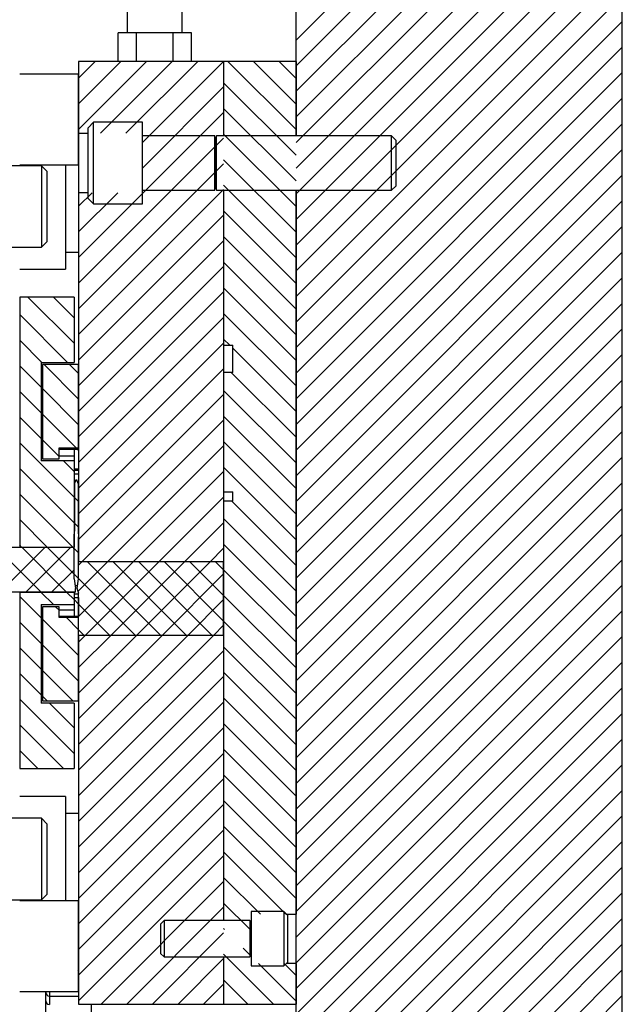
# Model space of a CAD drawing. Header units: inches. Extents: x 1880 to 2363, y -453 to -54.
# Tile 192 of 256: x 1982.92 to 1987.07, y -423.49 to -416.7. Entities that reach past the tile are written whole.
import ezdxf

# ---------------------------------------------------------------- set-up
doc = ezdxf.new("R2010")
doc.units = ezdxf.units.IN
doc.header["$LTSCALE"] = 0.5
doc.header["$MEASUREMENT"] = 0
doc.layers.add('SID-M-F', color=202, linetype='Continuous')
doc.layers.add('SID-M-S', color=105, linetype='Continuous')

msp = doc.modelspace()

# ---------------------------------------------------------------- linework, layer by layer
at = {"layer": 'SID-M-F', "linetype": 'Continuous'}
for p, q in [((1984.8244, -416.83701), (1986.06962, -415.59179)), ((1984.8244, -417.01378), (1986.24639, -415.59179)), ((1984.8244, -417.19056), (1986.42317, -415.59179)), ((1984.8244, -417.36734), (1986.59995, -415.59179)), ((1984.8244, -417.54411), (1986.77673, -415.59179)), ((1984.8244, -417.72089), (1986.9535, -415.59179)), ((1984.8244, -417.89767), (1987.0744, -415.64767)), ((1984.8244, -418.07444), (1987.0744, -415.82444)), ((1984.8244, -418.25122), (1987.0744, -416.00122)), ((1984.8244, -418.428), (1987.0744, -416.178)), ((1984.8244, -418.60477), (1987.0744, -416.35477)), ((1984.8244, -418.78155), (1987.0744, -416.53155)), ((1984.8244, -418.95833), (1987.0744, -416.70833)), ((1984.8244, -419.1351), (1987.0744, -416.8851)), ((1983.3244, -417.09957), (1983.4388, -416.98517)), ((1983.3244, -417.27635), (1983.61558, -416.98517)), ((1983.3244, -417.45312), (1983.79235, -416.98517)), ((1983.4743, -417.48), (1983.96913, -416.98517)), ((1983.65108, -417.48), (1984.14591, -416.98517)), ((1983.7644, -417.54345), (1984.32268, -416.98517)), ((1984.8244, -417.4549), (1984.35466, -416.98517)), ((1984.8244, -417.27813), (1984.53144, -416.98517)), ((1984.8244, -417.10135), (1984.70821, -416.98517)), ((1984.8244, -419.31188), (1987.0744, -417.06188)), ((1984.8244, -417.63168), (1984.3244, -417.13168)), ((1983.7644, -417.72023), (1984.3244, -417.16023)), ((1984.8244, -419.48866), (1987.0744, -417.23866)), ((1983.3244, -418.33701), (1984.3244, -417.33701)), ((1984.8244, -417.80846), (1984.3244, -417.30846)), ((1984.8244, -419.66543), (1987.0744, -417.41543)), ((1983.3244, -418.51378), (1984.3244, -417.51378)), ((1984.8244, -417.98523), (1984.3244, -417.48523)), ((1984.8244, -419.84221), (1987.0744, -417.59221)), ((1984.8244, -418.16201), (1984.3244, -417.66201)), ((1983.3244, -418.69056), (1984.3244, -417.69056)), ((1984.8244, -420.01899), (1987.0744, -417.76899)), ((1983.3244, -418.86734), (1984.3244, -417.86734)), ((1983.3244, -417.98345), (1983.41751, -417.89034)), ((1983.3244, -418.16023), (1983.59429, -417.89034)), ((1984.8244, -418.33879), (1984.3244, -417.83879)), ((1984.8244, -420.19576), (1987.0744, -417.94576)), ((1984.8244, -418.51556), (1984.3244, -418.01556)), ((1983.3244, -419.04411), (1984.3244, -418.04411)), ((1984.8244, -420.37254), (1987.0744, -418.12254)), ((1983.3244, -419.22089), (1984.3244, -418.22089)), ((1984.8244, -418.69234), (1984.3244, -418.19234)), ((1984.8244, -420.54932), (1987.0744, -418.29932)), ((1983.3244, -419.39767), (1984.3244, -418.39767)), ((1984.8244, -418.86912), (1984.3244, -418.36912)), ((1984.8244, -420.72609), (1987.0744, -418.47609)), ((1984.8244, -419.0459), (1984.3244, -418.5459)), ((1983.2929, -418.92861), (1982.97446, -418.61017)), ((1983.2929, -418.75184), (1983.15123, -418.61017)), ((1983.3244, -419.57444), (1984.3244, -418.57444)), ((1984.8244, -420.90287), (1987.0744, -418.65287)), ((1983.24758, -419.06007), (1982.9179, -418.73039)), ((1983.3244, -419.75122), (1984.3244, -418.75122)), ((1984.8244, -419.22267), (1984.3244, -418.72267)), ((1984.8244, -421.07965), (1987.0744, -418.82965)), ((1983.0708, -419.06007), (1982.9179, -418.90717)), ((1984.36637, -418.94142), (1984.3244, -418.89945)), ((1983.3244, -419.928), (1984.3244, -418.928)), ((1984.8244, -419.39945), (1984.3869, -418.96195)), ((1984.8244, -421.25642), (1987.0744, -419.00642)), ((1983.0654, -419.23144), (1982.9179, -419.08394)), ((1983.3244, -419.31366), (1983.0858, -419.07507)), ((1983.3244, -419.13689), (1983.26258, -419.07507)), ((1983.3244, -420.10477), (1984.3244, -419.10477)), ((1984.8244, -419.57623), (1984.37709, -419.12892)), ((1983.3244, -419.49044), (1983.0744, -419.24044)), ((1984.8244, -421.4332), (1987.0744, -419.1832)), ((1983.0654, -419.40822), (1982.9179, -419.26072)), ((1983.3244, -420.28155), (1984.3244, -419.28155)), ((1984.8244, -419.753), (1984.3244, -419.253)), ((1984.8244, -421.60998), (1987.0744, -419.35998)), ((1983.0654, -419.585), (1982.9179, -419.4375)), ((1983.30735, -419.65017), (1983.0744, -419.41722)), ((1984.8244, -419.92978), (1984.3244, -419.42978)), ((1983.34756, -420.43517), (1984.3244, -419.45833)), ((1984.8244, -421.78675), (1987.0744, -419.53675)), ((1983.2929, -419.98927), (1982.9179, -419.61427)), ((1983.1894, -419.70899), (1983.0744, -419.59399)), ((1983.52433, -420.43517), (1984.3244, -419.6351)), ((1984.8244, -420.10656), (1984.3244, -419.60656)), ((1983.3244, -419.66722), (1983.31735, -419.66017)), ((1984.8244, -421.96353), (1987.0744, -419.71353)), ((1983.2929, -420.16605), (1982.9179, -419.79105)), ((1983.2929, -419.8125), (1983.22047, -419.74007)), ((1984.8244, -420.28333), (1984.3244, -419.78333)), ((1983.70111, -420.43517), (1984.3244, -419.81188)), ((1984.8244, -422.14031), (1987.0744, -419.89031)), ((1983.28424, -420.33417), (1982.9179, -419.96783)), ((1983.32115, -420.01752), (1983.29615, -419.99252)), ((1983.87789, -420.43517), (1984.3244, -419.98866)), ((1984.8244, -420.46011), (1984.38071, -420.01642)), ((1984.8244, -422.31708), (1987.0744, -420.06708)), ((1983.10747, -420.33417), (1982.9179, -420.1446)), ((1983.32115, -420.1943), (1983.29615, -420.1693)), ((1984.05466, -420.43517), (1984.3244, -420.16543)), ((1984.8244, -420.63689), (1984.3244, -420.13689)), ((1984.8244, -422.49386), (1987.0744, -420.24386)), ((1983.06491, -420.64517), (1982.75491, -420.33517)), ((1982.784, -420.64517), (1983.094, -420.33517)), ((1982.93069, -420.33417), (1982.9179, -420.32138)), ((1983.24169, -420.64517), (1982.93169, -420.33517)), ((1982.96078, -420.64517), (1983.27078, -420.33517)), ((1983.2929, -420.5196), (1983.10847, -420.33517)), ((1984.8244, -420.81366), (1984.3244, -420.31366)), ((1983.3244, -420.37432), (1983.2929, -420.34283)), ((1984.23144, -420.43517), (1984.3244, -420.34221)), ((1983.32004, -420.63946), (1983.52433, -420.43517)), ((1983.3244, -420.45833), (1983.34756, -420.43517)), ((1983.3244, -420.81188), (1983.70111, -420.43517)), ((1983.37289, -420.94017), (1983.87789, -420.43517)), ((1983.89024, -420.94017), (1983.38524, -420.43517)), ((1983.54966, -420.94017), (1984.05466, -420.43517)), ((1984.06702, -420.94017), (1983.56202, -420.43517)), ((1983.72644, -420.94017), (1984.23144, -420.43517)), ((1984.2438, -420.94017), (1983.7388, -420.43517)), ((1984.3244, -420.84399), (1983.91557, -420.43517)), ((1984.3244, -420.66722), (1984.09235, -420.43517)), ((1984.3244, -420.49044), (1984.26913, -420.43517)), ((1984.8244, -422.67064), (1987.0744, -420.42064)), ((1983.13756, -420.64517), (1983.2929, -420.48982)), ((1983.3244, -420.5511), (1983.2929, -420.5196)), ((1983.90322, -420.94017), (1984.3244, -420.51899)), ((1984.8244, -420.99044), (1984.3244, -420.49044)), ((1983.71347, -420.94017), (1983.3244, -420.5511)), ((1984.8244, -422.84741), (1987.0744, -420.59741)), ((1983.0654, -420.82243), (1982.9179, -420.67493)), ((1983.15001, -420.73027), (1983.06591, -420.64617)), ((1983.2929, -420.69638), (1983.24269, -420.64617)), ((1984.8244, -421.16722), (1984.3244, -420.66722)), ((1983.3244, -420.72788), (1983.2929, -420.69638)), ((1983.53669, -420.94017), (1983.3244, -420.72788)), ((1984.07999, -420.94017), (1984.3244, -420.69576)), ((1983.1894, -420.76965), (1983.16501, -420.74527)), ((1984.8244, -423.02419), (1987.0744, -420.77419)), ((1983.0654, -420.99921), (1982.9179, -420.85171)), ((1983.3244, -421.08143), (1983.0744, -420.83143)), ((1983.3244, -420.90465), (1983.23991, -420.82017)), ((1984.25677, -420.94017), (1984.3244, -420.87254)), ((1984.8244, -421.34399), (1984.3244, -420.84399)), ((1983.35991, -420.94017), (1983.3244, -420.90465)), ((1983.3244, -420.98866), (1983.37289, -420.94017)), ((1983.3244, -421.16543), (1983.54966, -420.94017)), ((1983.3244, -421.34221), (1983.72644, -420.94017)), ((1983.3244, -421.51899), (1983.90322, -420.94017)), ((1983.3244, -421.69576), (1984.07999, -420.94017)), ((1983.3244, -421.87254), (1984.25677, -420.94017)), ((1983.3244, -421.25821), (1983.0744, -421.00821)), ((1984.8244, -423.20097), (1987.0744, -420.95097)), ((1983.0654, -421.17599), (1982.9179, -421.02849)), ((1983.3244, -422.04932), (1984.3244, -421.04932)), ((1984.8244, -421.52077), (1984.3244, -421.02077)), ((1984.8244, -423.37774), (1987.0744, -421.12774)), ((1983.0654, -421.35276), (1982.9179, -421.20526)), ((1983.28468, -421.39527), (1983.0744, -421.18498)), ((1984.8244, -421.69755), (1984.3244, -421.19755)), ((1983.3244, -422.22609), (1984.3244, -421.22609)), ((1984.8244, -423.55452), (1987.0744, -421.30452)), ((1983.2929, -421.75704), (1982.9179, -421.38204)), ((1983.10791, -421.39527), (1983.0744, -421.36176)), ((1983.2929, -421.58026), (1983.12291, -421.41027)), ((1983.3244, -422.40287), (1984.3244, -421.40287)), ((1984.8244, -421.87432), (1984.3244, -421.37432)), ((1984.8244, -423.7313), (1987.0744, -421.4813)), ((1984.8244, -422.0511), (1984.3244, -421.5511)), ((1983.21925, -421.86017), (1982.9179, -421.55882)), ((1983.3244, -422.57965), (1984.3244, -421.57965)), ((1984.8244, -423.90807), (1987.0744, -421.65807)), ((1983.04248, -421.86017), (1982.9179, -421.73559)), ((1983.3244, -422.75642), (1984.3244, -421.75642)), ((1984.8244, -422.22788), (1984.3244, -421.72788)), ((1984.8244, -424.08485), (1987.0744, -421.83485)), ((1983.3244, -422.9332), (1984.3244, -421.9332)), ((1984.8244, -422.40465), (1984.3244, -421.90465)), ((1984.8244, -424.26163), (1987.0744, -422.01163)), ((1984.8244, -422.58143), (1984.3244, -422.08143)), ((1983.3244, -423.10998), (1984.3244, -422.10998)), ((1984.8244, -424.4384), (1987.0744, -422.1884)), ((1983.3244, -423.28675), (1984.3244, -422.28675)), ((1984.8244, -422.75821), (1984.3244, -422.25821)), ((1984.91306, -424.52652), (1987.0744, -422.36518)), ((1984.7546, -422.86518), (1984.3244, -422.43498)), ((1983.3244, -423.46353), (1984.3244, -422.46353)), ((1985.08983, -424.52652), (1987.0744, -422.54196)), ((1983.47954, -423.48517), (1984.3244, -422.64031)), ((1984.57782, -422.86518), (1984.3244, -422.61176)), ((1985.26661, -424.52652), (1987.0744, -422.71873)), ((1983.65631, -423.48517), (1984.3244, -422.81708)), ((1984.50688, -422.97102), (1984.3244, -422.78854)), ((1985.44339, -424.52652), (1987.0744, -422.89551)), ((1984.3301, -422.97102), (1984.3244, -422.96531)), ((1983.83309, -423.48517), (1984.3244, -422.99386)), ((1984.5144, -423.15531), (1984.4584, -423.09932)), ((1985.62016, -424.52652), (1987.0744, -423.07229)), ((1984.00987, -423.48517), (1984.3244, -423.17064)), ((1984.66748, -423.48517), (1984.3244, -423.14209)), ((1984.8244, -423.46531), (1984.56424, -423.20516)), ((1984.8244, -423.28854), (1984.74102, -423.20516)), ((1985.79694, -424.52652), (1987.0744, -423.24906)), ((1984.4907, -423.48517), (1984.3244, -423.31887)), ((1984.18664, -423.48517), (1984.3244, -423.34741)), ((1985.97372, -424.52652), (1987.0744, -423.42584))]:
    msp.add_line(p, q, dxfattribs=at)
at = {"layer": 'SID-M-S'}
for p, q in [((1987.0744, -424.52652), (1987.0744, -415.59179)), ((1984.8244, -417.49767), (1984.8244, -416.33753)), ((1983.6594, -416.5268), (1983.6594, -416.78717)), ((1984.0394, -416.78717), (1984.0394, -416.5268)), ((1983.59681, -416.98517), (1983.59681, -416.78717)), ((1983.7231, -416.78717), (1983.59681, -416.78717)), ((1983.7231, -416.98517), (1983.7231, -416.78717)), ((1983.97569, -416.78717), (1983.7231, -416.78717)), ((1983.97569, -416.98517), (1983.97569, -416.78717)), ((1984.10199, -416.78717), (1983.97569, -416.78717)), ((1984.10199, -416.98517), (1984.10199, -416.78717)), ((1984.3244, -416.98517), (1983.3244, -416.98517)), ((1983.3244, -416.98517), (1983.3244, -417.48)), ((1984.3244, -416.98517), (1984.3244, -417.49767)), ((1984.3244, -416.98517), (1984.3244, -417.49767)), ((1984.8244, -416.98517), (1984.3244, -416.98517)), ((1984.8244, -416.98517), (1984.8244, -417.49767)), ((1983.3214, -417.07267), (1982.9179, -417.07267)), ((1983.3214, -417.07267), (1983.3214, -417.38517)), ((1983.3244, -417.22267), (1983.3214, -417.21967)), ((1983.3214, -417.38517), (1983.3214, -417.69767)), ((1983.4269, -417.40392), (1983.3894, -417.44142)), ((1983.7644, -417.40392), (1983.4269, -417.40392)), ((1983.4269, -417.96642), (1983.4269, -417.40392)), ((1983.7644, -417.96642), (1983.7644, -417.40392)), ((1983.3244, -417.48), (1983.3894, -417.48)), ((1983.3244, -417.48), (1983.3244, -417.89034)), ((1983.3894, -417.92892), (1983.3894, -417.44142)), ((1983.3214, -417.55066), (1983.3244, -417.54767)), ((1984.26479, -417.49767), (1983.7644, -417.49767)), ((1984.26479, -417.87267), (1984.26479, -417.49767)), ((1984.27617, -417.49767), (1984.26632, -417.52472)), ((1984.26632, -417.84561), (1984.26632, -417.52472)), ((1985.48315, -417.49767), (1984.27617, -417.49767)), ((1984.27617, -417.87267), (1984.27617, -417.49767)), ((1985.5144, -417.52892), (1985.48315, -417.49767)), ((1985.48315, -417.87267), (1985.48315, -417.49767)), ((1985.5144, -417.84142), (1985.5144, -417.52892)), ((1983.3244, -417.67021), (1983.3214, -417.67021)), ((1983.0674, -417.70392), (1982.7299, -417.70392)), ((1982.9179, -417.69767), (1983.3214, -417.69767)), ((1983.1049, -417.74142), (1983.0674, -417.70392)), ((1983.0674, -417.70392), (1983.0674, -418.26642)), ((1983.1049, -417.74142), (1983.1049, -418.22892)), ((1983.23286, -417.69767), (1983.23286, -417.98517)), ((1983.3244, -417.89034), (1983.3244, -420.43517)), ((1983.3894, -417.89034), (1983.3244, -417.89034)), ((1983.7644, -417.87267), (1984.26479, -417.87267)), ((1984.26632, -417.84561), (1984.27617, -417.87267)), ((1984.27617, -417.87267), (1985.48315, -417.87267)), ((1984.3244, -417.87267), (1984.3244, -420.43517)), ((1984.3244, -417.87267), (1984.3244, -418.94142)), ((1984.8244, -417.87267), (1984.8244, -422.86518)), ((1984.8244, -424.13281), (1984.8244, -417.87267)), ((1985.48315, -417.87267), (1985.5144, -417.84142)), ((1983.3894, -417.92892), (1983.4269, -417.96642)), ((1983.23286, -417.98517), (1983.23286, -418.41627)), ((1983.4269, -417.96642), (1983.7644, -417.96642)), ((1983.0674, -418.26642), (1983.1049, -418.22892)), ((1982.7299, -418.26642), (1983.0674, -418.26642)), ((1983.23286, -418.30013), (1983.3244, -418.30013)), ((1982.9179, -418.41627), (1983.23286, -418.41627)), ((1982.9179, -418.61017), (1982.9179, -420.33417)), ((1983.2929, -418.61017), (1982.9179, -418.61017)), ((1983.2929, -418.61017), (1983.2929, -419.06007)), ((1984.3244, -418.94142), (1984.3869, -418.94142)), ((1984.3869, -419.12892), (1984.3869, -418.94142)), ((1983.0654, -419.06007), (1983.2929, -419.06007)), ((1983.0654, -419.06007), (1983.0654, -419.74007)), ((1983.0744, -419.07507), (1983.0744, -419.72507)), ((1983.3244, -419.07507), (1983.0744, -419.07507)), ((1983.3244, -419.65017), (1983.3244, -419.07507)), ((1984.3244, -419.12892), (1984.3244, -419.95392)), ((1984.3869, -419.12892), (1984.3244, -419.12892)), ((1983.0744, -419.21507), (1983.0654, -419.21507)), ((1983.0654, -419.48507), (1983.0744, -419.48507)), ((1983.0744, -419.63176), (1983.0654, -419.63176)), ((1983.0654, -419.63689), (1983.0744, -419.63689)), ((1983.1894, -419.65017), (1983.3244, -419.65017)), ((1983.1894, -419.72507), (1983.1894, -419.65017)), ((1983.2929, -419.66017), (1983.2929, -419.65017)), ((1983.0744, -419.66117), (1983.0654, -419.66117)), ((1983.0654, -419.70445), (1983.0744, -419.70445)), ((1983.2929, -419.66117), (1983.1894, -419.66117)), ((1983.1894, -419.70445), (1983.2929, -419.70445)), ((1983.2929, -419.66017), (1983.2929, -419.79651)), ((1983.3244, -419.66017), (1983.2929, -419.66017)), ((1983.3244, -419.66017), (1983.3244, -419.79651)), ((1983.2929, -419.74007), (1983.0654, -419.74007)), ((1983.0744, -419.72507), (1983.1894, -419.72507)), ((1983.2929, -419.74007), (1983.2929, -420.33417)), ((1983.3244, -419.79651), (1983.2929, -419.79651)), ((1983.3244, -419.80451), (1983.2929, -419.80451)), ((1983.2929, -419.82951), (1983.3244, -419.82951)), ((1983.30599, -419.86903), (1983.29615, -419.89607)), ((1983.29615, -419.89607), (1983.29615, -420.22336)), ((1983.30599, -419.86903), (1983.31131, -419.86903)), ((1983.32115, -419.89607), (1983.31131, -419.86903)), ((1983.32115, -419.89607), (1983.32115, -420.22336)), ((1984.3244, -419.95392), (1984.3869, -419.95392)), ((1984.3869, -420.01642), (1984.3869, -419.95392)), ((1984.3244, -420.01642), (1984.3244, -422.91017)), ((1984.3869, -420.01642), (1984.3244, -420.01642)), ((1983.2929, -420.26273), (1983.29615, -420.22336)), ((1983.2929, -420.5521), (1983.2929, -420.26273)), ((1983.32115, -420.22336), (1983.3244, -420.26273)), ((1983.3244, -420.5521), (1983.3244, -420.26273)), ((1982.1649, -420.33517), (1983.2779, -420.33517)), ((1982.1649, -420.33517), (1983.2779, -420.33517)), ((1982.9179, -420.33417), (1983.2929, -420.33417)), ((1982.9179, -420.33417), (1982.9179, -420.33517)), ((1983.2929, -420.34071), (1983.28954, -420.34071)), ((1983.2929, -420.34512), (1983.29203, -420.34512)), ((1983.2929, -420.5521), (1983.2929, -420.35017)), ((1983.2929, -420.5521), (1983.2929, -420.35017)), ((1983.3244, -420.5521), (1983.3244, -420.43517)), ((1984.3244, -420.43517), (1983.3244, -420.43517)), ((1983.3244, -420.5521), (1983.3244, -420.43517)), ((1984.3244, -420.43517), (1983.3244, -420.43517)), ((1984.3244, -420.43517), (1983.3244, -420.43517)), ((1984.3244, -420.94017), (1984.3244, -420.43517)), ((1984.3244, -420.94017), (1984.3244, -420.43517)), ((1983.2929, -420.5521), (1983.30078, -420.60131)), ((1983.2929, -420.5521), (1983.30371, -420.61963)), ((1983.2929, -420.5521), (1983.30371, -420.61963)), ((1983.31652, -420.60131), (1983.30078, -420.60131)), ((1983.31377, -420.61854), (1983.3244, -420.5521)), ((1983.31377, -420.61854), (1983.3244, -420.5521)), ((1983.31652, -420.60131), (1983.3244, -420.5521)), ((1983.30177, -420.64517), (1981.2894, -420.64517)), ((1983.30177, -420.64517), (1981.2894, -420.64517)), ((1982.9179, -420.64517), (1982.9179, -420.64617)), ((1982.9179, -420.64617), (1982.9179, -421.86017)), ((1983.2929, -420.64617), (1982.9179, -420.64617)), ((1983.2929, -420.64517), (1983.2929, -420.64617)), ((1983.2929, -420.64617), (1983.2929, -420.73027)), ((1983.2929, -420.65678), (1983.3244, -420.65678)), ((1983.30177, -420.64517), (1983.30379, -420.62208)), ((1983.30177, -420.64517), (1983.30379, -420.62208)), ((1983.31425, -420.62354), (1983.3244, -420.65143)), ((1983.31425, -420.62354), (1983.3244, -420.65143)), ((1983.3244, -420.94017), (1983.3244, -420.65143)), ((1983.3244, -420.94017), (1983.3244, -420.65143)), ((1983.0654, -420.73027), (1983.2929, -420.73027)), ((1983.0654, -420.73027), (1983.0654, -421.41027)), ((1983.2929, -420.68178), (1983.3244, -420.68178)), ((1983.2929, -420.68178), (1983.2929, -420.81017)), ((1983.3244, -420.68178), (1983.3244, -420.81017)), ((1983.0654, -420.76588), (1983.0744, -420.76588)), ((1983.0654, -420.80917), (1983.0744, -420.80917)), ((1983.0744, -420.74527), (1983.0744, -421.39527)), ((1983.1894, -420.74527), (1983.0744, -420.74527)), ((1983.1894, -420.82017), (1983.1894, -420.74527)), ((1983.1894, -420.76588), (1983.2929, -420.76588)), ((1983.1894, -420.80917), (1983.2929, -420.80917)), ((1983.2929, -420.81017), (1983.3244, -420.81017)), ((1983.2929, -420.82017), (1983.2929, -420.81017)), ((1983.0654, -420.83345), (1983.0744, -420.83345)), ((1983.0654, -420.83858), (1983.0744, -420.83858)), ((1983.3244, -420.82017), (1983.1894, -420.82017)), ((1983.3244, -421.39527), (1983.3244, -420.82017)), ((1983.3244, -420.94017), (1984.3244, -420.94017)), ((1983.3244, -420.94017), (1984.3244, -420.94017)), ((1983.3244, -420.94017), (1984.3244, -420.94017)), ((1983.3244, -420.94017), (1983.3244, -423.48517)), ((1984.3244, -420.94017), (1984.3244, -422.91017)), ((1983.0744, -420.98527), (1983.0654, -420.98527)), ((1983.0654, -421.25527), (1983.0744, -421.25527)), ((1983.2929, -421.41027), (1983.0654, -421.41027)), ((1983.0744, -421.39527), (1983.3244, -421.39527)), ((1983.2929, -421.41027), (1983.2929, -421.86017)), ((1982.9179, -421.86017), (1983.2929, -421.86017)), ((1983.23286, -422.05407), (1982.9179, -422.05407)), ((1983.23286, -422.05407), (1983.23286, -422.48517)), ((1983.0674, -422.20392), (1982.7299, -422.20392)), ((1983.1049, -422.24142), (1983.0674, -422.20392)), ((1983.0674, -422.20392), (1983.0674, -422.76642)), ((1983.3244, -422.17021), (1983.23286, -422.17021)), ((1983.1049, -422.24142), (1983.1049, -422.72892)), ((1983.23286, -422.48517), (1983.23286, -422.77267)), ((1982.7299, -422.76642), (1983.0674, -422.76642)), ((1983.3214, -422.77267), (1982.9179, -422.77267)), ((1983.0674, -422.76642), (1983.1049, -422.72892)), ((1983.3214, -422.77267), (1983.3214, -423.08517)), ((1983.3214, -422.80013), (1983.3244, -422.80013)), ((1984.7394, -422.84767), (1984.5144, -422.84767)), ((1984.5144, -422.84767), (1984.5144, -423.22267)), ((1984.7644, -422.87267), (1984.7394, -422.84767)), ((1984.7394, -422.84767), (1984.7394, -423.22267)), ((1983.9139, -422.91017), (1983.8894, -422.93467)), ((1984.50509, -422.91017), (1983.9139, -422.91017)), ((1983.9139, -422.91017), (1983.9139, -423.16017)), ((1984.51248, -422.93047), (1984.50509, -422.91017)), ((1984.50509, -422.91017), (1984.50509, -423.16017)), ((1984.5144, -422.91017), (1984.514, -422.91017)), ((1984.514, -422.91017), (1984.514, -423.16017)), ((1984.75691, -422.86518), (1984.8244, -422.86518)), ((1984.7644, -422.87267), (1984.7644, -423.19767)), ((1983.3244, -422.92267), (1983.3214, -422.91967)), ((1983.8894, -422.93467), (1983.8894, -423.13567)), ((1984.51248, -422.93047), (1984.51248, -423.13986)), ((1983.3214, -423.08517), (1983.3214, -423.39767)), ((1983.8894, -423.13567), (1983.9139, -423.16017)), ((1983.9139, -423.16017), (1984.50509, -423.16017)), ((1984.3244, -423.16017), (1984.3244, -423.48517)), ((1984.3244, -423.16017), (1984.3244, -423.48517)), ((1984.50509, -423.16017), (1984.51248, -423.13986)), ((1984.514, -423.16017), (1984.5144, -423.16017)), ((1983.3214, -423.25066), (1983.3244, -423.24767)), ((1984.5144, -423.22267), (1984.7394, -423.22267)), ((1984.7394, -423.22267), (1984.7644, -423.19767)), ((1984.8244, -423.20516), (1984.75691, -423.20516)), ((1984.8244, -423.20516), (1984.8244, -423.48517)), ((1983.3214, -423.29225), (1983.3244, -423.29225)), ((1982.9179, -423.39767), (1983.3214, -423.39767)), ((1983.0978, -423.40505), (1983.0978, -423.39767)), ((1983.0978, -423.4641), (1983.0978, -423.40505)), ((1983.1228, -423.39767), (1983.1228, -423.43005)), ((1983.1228, -423.43005), (1983.3244, -423.43005)), ((1983.1228, -423.43005), (1983.1228, -423.4891)), ((1983.0978, -423.6269), (1983.0978, -423.4641)), ((1983.3244, -423.48517), (1984.3244, -423.48517)), ((1983.4128, -423.76017), (1983.4128, -423.48517)), ((1984.3244, -423.48517), (1984.8244, -423.48517))]:
    msp.add_line(p, q, dxfattribs=at)
for centre, radius, start, end in [((1984.26558, -417.52445), 0.000787, 180, 340), ((1984.26558, -417.84588), 0.000787, 20, 180), ((1983.2779, -420.35017), 0.015, 0, 90), ((1983.2779, -420.35017), 0.015, 0, 90), ((1983.29383, -420.62121), 0.01, 355, 9.090277), ((1983.29383, -420.62121), 0.01, 355, 9.090277), ((1983.32364, -420.62012), 0.01, 170.909723, 200), ((1983.32364, -420.62012), 0.01, 170.909723, 200), ((1984.51322, -422.9302), 0.000787, 200, 0), ((1984.51322, -423.14013), 0.000787, 0, 160), ((1983.1228, -423.40505), 0.025, 180, 270), ((1983.1228, -423.4641), 0.025, 180, 270)]:
    msp.add_arc(centre, radius, start, end, dxfattribs=at)

doc.saveas('drawing.dxf')
